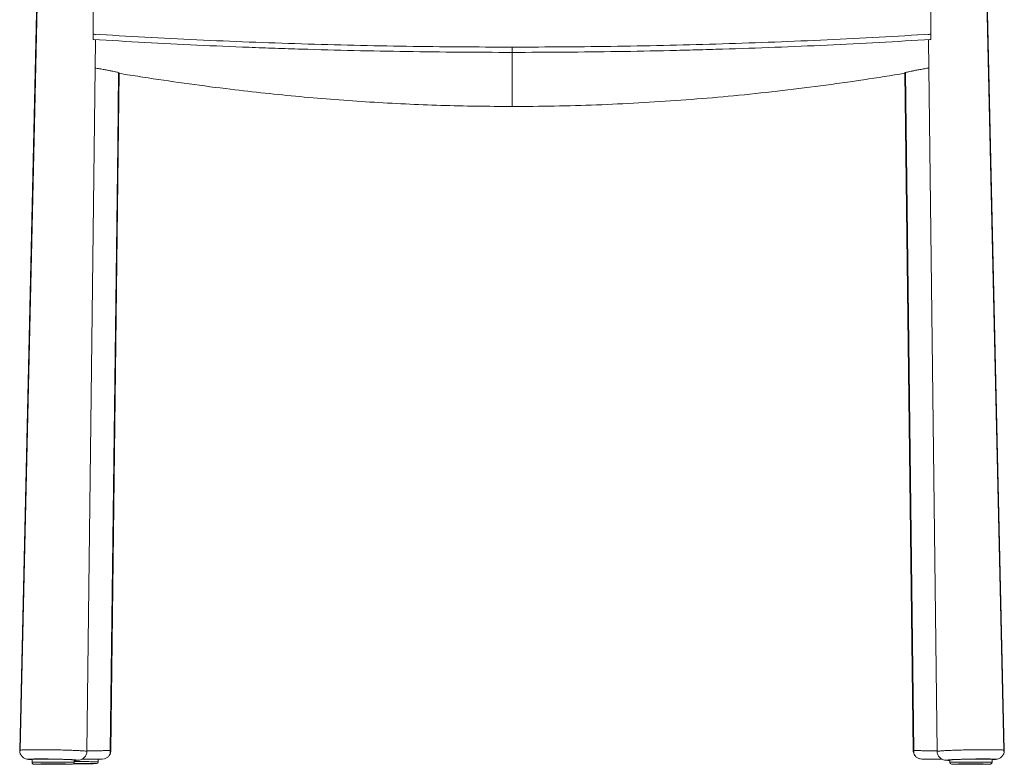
# Model space of a CAD drawing. Header units: millimetres. Extents: x 432 to 990, y -23 to 794.
# Tile 1 of 2: x 432 to 990, y -23 to 399. Entities that reach past the tile are written whole.
import ezdxf

# ---------------------------------------------------------------- set-up
doc = ezdxf.new("R2010")
doc.units = ezdxf.units.MM

msp = doc.modelspace()

# ---------------------------------------------------------------- linework, layer by layer
at = {"color": 7, "linetype": 'Continuous', "lineweight": 15}
for p, q in [((446.65, 645.06), (431.65, -15.17)), ((990.48, -15.17), (975.48, 645.2)), ((469.8, -15.84), (474.74, 387.69)), ((947.4, 387.69), (952.33, -15.84)), ((711.07, 380.73), (711.07, 383.73)), ((488.09, 369.07), (483.39, -15.28)), ((938.75, -15.28), (934.05, 369.07)), ((934.33, 369.24), (939.06, -15.32)), ((990.41, -16.16), (990.12, -15.06)), ((438.64, -20.23), (438.64, -22.14)), ((438.87, -22.01), (438.71, -22.4)), ((462.55, -22.44), (462.41, -22.01)), ((462.64, -22.14), (462.64, -20.64)), ((476.15, -22.13), (476.01, -21.7)), ((476.24, -21.83), (476.24, -20.22)), ((479.85, -19.97), (478.38, -20.22)), ((943.75, -20.22), (942.25, -19.9)), ((959.5, -20.64), (959.5, -22.13)), ((983.5, -22.13), (983.5, -20.23))]:
    msp.add_line(p, q, dxfattribs=at)
at = {"color": 7, "linetype": 'Continuous', "lineweight": 15, "flags": 128}
for points in [[(446.9, 644.59), (440.18, 347.84), (431.97, -15.07)], [(990.16, -15.07), (983.39, 284.15), (975.22, 645.27)], [(473.35, 391.08), (473.34, 390.33), (473.33, 389.58), (473.32, 388.83), (473.31, 388.08)], [(948.83, 388.08), (948.82, 388.83), (948.8, 389.58), (948.79, 390.33), (948.78, 391.08)], [(483.07, -15.32), (487.3, 328.54), (487.8, 369.24)], [(438.64, -20.41), (438.28, -20.36), (438.14, -20.3), (438.37, -20.25), (438.94, -20.21), (439.86, -20.17), (441.08, -20.15), (442.58, -20.14), (444.31, -20.13), (446.22, -20.14), (448.26, -20.16), (450.37, -20.19), (452.49, -20.23), (454.55, -20.28), (456.5, -20.34), (458.28, -20.4), (459.84, -20.47), (461.14, -20.53), (462.14, -20.6), (462.8, -20.66), (463.11, -20.72), (463.07, -20.78), (462.67, -20.83), (462.64, -20.83)], [(959.5, -20.83), (959.47, -20.83), (959.07, -20.78), (959.02, -20.72), (959.33, -20.66), (960, -20.6), (960.99, -20.53), (962.29, -20.47), (963.85, -20.4), (965.63, -20.34), (967.58, -20.28), (969.65, -20.23), (971.76, -20.19), (973.87, -20.16), (975.91, -20.14), (977.82, -20.13), (979.55, -20.14), (981.05, -20.15), (982.28, -20.17), (983.19, -20.21), (983.77, -20.25), (983.99, -20.3), (983.86, -20.36), (983.5, -20.41)]]:
    msp.add_lwpolyline(points, dxfattribs=at)
at = {"color": 7, "linetype": 'Continuous', "lineweight": 15}
for centre, radius, start, end in [((436.65, -15.29), 5, 178.7093, 269.0105), ((985.49, -15.29), 5, 270.9895, 1.2907), ((461.64, -22.03), 1, 269.9989, 359.9989), ((475.24, -21.72), 1, 269.9989, 359.9989), ((960.5, -22.03), 1, 180.0011, 270.0011)]:
    msp.add_arc(centre, radius, start, end, dxfattribs=at)
for points in [[(473.06, 435.09), (473.19, 420.42), (473.29, 405.75), (473.35, 391.08)], [(948.78, 391.08), (948.84, 405.75), (948.94, 420.42), (949.07, 435.09)], [(473.35, 391.08), (473.74, 391.02), (474.35, 390.9), (474.65, 390.8), (474.72, 390.75)], [(469.8, -15.84), (469.8, -15.84), (469.8, -15.83), (469.8, -15.83)], [(483.38, -15.27), (483.38, -15.27), (483.39, -15.28), (483.39, -15.28)], [(952.33, -15.83), (952.33, -15.83), (952.33, -15.84), (952.33, -15.84)], [(438.64, -22.03), (438.64, -22.03), (438.64, -22.02), (438.66, -22.02), (438.68, -22.02), (438.71, -22.02), (438.76, -22.01), (438.81, -22.01), (438.85, -22.01), (438.87, -22.01)]]:
    msp.add_open_spline(points, degree=3, dxfattribs=at)
for points, knots in [([(711.07, 380.73), (691.11, 380.73), (671.14, 380.89), (631.3, 381.5), (611.41, 381.95), (586.59, 382.71), (581.63, 382.87), (571.72, 383.22), (566.76, 383.4), (551.92, 383.97), (542.05, 384.39), (512.49, 385.77), (492.86, 386.84), (473.31, 388.08)], [0, 0, 0, 0, 0.25, 0.25, 0.5, 0.5, 0.5625, 0.5625, 0.625, 0.625, 0.75, 0.75, 1, 1, 1, 1]), ([(473.31, 388.08), (473.64, 388.02), (474.31, 387.9), (474.72, 387.78), (474.69, 387.72), (474.68, 387.71)], [0, 0, 0, 0, 0.417545, 0.847195, 1, 1, 1, 1]), ([(711.07, 383.73), (671.17, 383.73), (631.28, 384.34), (571.75, 386.17), (551.96, 386.93), (512.53, 388.77), (492.89, 389.84), (473.35, 391.08)], [0, 0, 0, 0, 0.5, 0.5, 0.75, 0.75, 1, 1, 1, 1]), ([(473.35, 391.08), (492.89, 389.84), (512.52, 388.77), (542.08, 387.39), (551.96, 386.97), (571.75, 386.21), (581.66, 385.86), (601.5, 385.25), (611.43, 384.99), (631.32, 384.53), (641.28, 384.34), (661.2, 384.04), (671.17, 383.92), (691.12, 383.77), (701.09, 383.73), (711.07, 383.73)], [0, 0, 0, 0, 0.25, 0.25, 0.375, 0.375, 0.5, 0.5, 0.625, 0.625, 0.75, 0.75, 0.875, 0.875, 1, 1, 1, 1]), ([(948.78, 391.08), (929.25, 389.84), (909.61, 388.77), (870.18, 386.93), (850.38, 386.17), (790.85, 384.34), (750.96, 383.73), (711.07, 383.73)], [0, 0, 0, 0, 0.25, 0.25, 0.5, 0.5, 1, 1, 1, 1]), ([(711.07, 383.73), (731.02, 383.73), (750.97, 383.88), (780.85, 384.34), (790.81, 384.53), (810.69, 384.99), (820.62, 385.25), (840.45, 385.86), (850.36, 386.2), (870.14, 386.97), (880.02, 387.39), (909.6, 388.77), (929.24, 389.84), (948.78, 391.08)], [0, 0, 0, 0, 0.25, 0.25, 0.375, 0.375, 0.5, 0.5, 0.625, 0.625, 0.75, 0.75, 1, 1, 1, 1]), ([(948.83, 388.08), (929.28, 386.84), (909.62, 385.77), (870.19, 383.93), (850.4, 383.17), (825.58, 382.41), (820.62, 382.26), (810.68, 382), (805.71, 381.87), (790.79, 381.53), (780.84, 381.34), (750.97, 380.89), (731.03, 380.73), (711.07, 380.73)], [0, 0, 0, 0, 0.25, 0.25, 0.5, 0.5, 0.5625, 0.5625, 0.625, 0.625, 0.75, 0.75, 1, 1, 1, 1]), ([(948.78, 391.08), (948.45, 391.02), (947.79, 390.9), (947.38, 390.78), (947.41, 390.73), (947.42, 390.72)], [0, 0, 0, 0, 0.429993, 0.872452, 1, 1, 1, 1]), ([(947.45, 387.71), (947.46, 387.74), (947.5, 387.81), (948.01, 387.94), (948.6, 388.04), (948.83, 388.08)], [0, 0, 0, 0, 0.294347, 0.723872, 1, 1, 1, 1]), ([(711.07, 350.05), (711.07, 352.24), (711.07, 354.79), (711.07, 360.2), (711.07, 363.07), (711.07, 368.7), (711.07, 371.48), (711.07, 376.56), (711.07, 378.87), (711.07, 380.73)], [0, 0, 0, 0, 0.25, 0.25, 0.5, 0.5, 0.75, 0.75, 1, 1, 1, 1]), ([(474.54, 371.84), (474.66, 371.82), (475.74, 371.64), (477.68, 371.31), (480.26, 370.85), (482.57, 370.42), (484.56, 370.03), (486.14, 369.69), (487.3, 369.4), (487.98, 369.19), (488.13, 369.05), (488.04, 368.99), (487.81, 369), (487.8, 369)], [0, 0, 0, 0, 0.014052, 0.124392, 0.234733, 0.345495, 0.456254, 0.566819, 0.677378, 0.787013, 0.896641, 0.997709, 1, 1, 1, 1]), ([(488.08, 368.85), (489.7, 368.58), (495.17, 367.69), (508.4, 365.61), (527.85, 362.77), (550.02, 359.9), (570.99, 357.52), (590.73, 355.56), (610.55, 353.88), (630.49, 352.5), (650.53, 351.41), (670.67, 350.63), (690.85, 350.14), (704.33, 350.08), (711.07, 350.05)], [0, 0, 0, 0, 0.0222379, 0.075393, 0.1817106, 0.2881091, 0.3765713, 0.4650334, 0.5536981, 0.6423625, 0.7316615, 0.8209604, 0.9104802, 1, 1, 1, 1]), ([(711.07, 350.05), (713.07, 350.05), (723.07, 350.07), (741.07, 350.33), (765.06, 351.1), (789.02, 352.32), (812.95, 353.97), (837.14, 356.07), (861.55, 358.64), (886.17, 361.67), (910.37, 365.05), (926.26, 367.6), (934.05, 368.85)], [0, 0, 0, 0, 0.026577, 0.132896, 0.239262, 0.345628, 0.452362, 0.559097, 0.670214, 0.781331, 0.892829, 1, 1, 1, 1]), ([(934.33, 369), (934.32, 369), (934.06, 369), (934, 369.06), (934.2, 369.21), (934.91, 369.42), (936.07, 369.7), (937.64, 370.04), (939.61, 370.43), (941.91, 370.86), (944.49, 371.31), (946.42, 371.65), (947.48, 371.82), (947.59, 371.84)], [0, 0, 0, 0, 0.006708, 0.114349, 0.221943, 0.329542, 0.438015, 0.546492, 0.656283, 0.766076, 0.876816, 0.987556, 1, 1, 1, 1]), ([(432.02, -15.06), (431.91, -15.24), (431.7, -15.6), (431.72, -15.97), (431.73, -16.16)], [0, 0, 0, 0, 0.500026, 1, 1, 1, 1]), ([(431.99, -15.07), (431.99, -15.07), (431.99, -15.07), (432.02, -15.06), (432.02, -15.06)], [0, 0, 0, 0, 0.975851, 1, 1, 1, 1]), ([(469.8, -15.83), (469.79, -16.42), (469.68, -17.06), (469.3, -17.98), (469.14, -18.28), (468.76, -18.85), (468.53, -19.12), (468.04, -19.6), (467.76, -19.82), (467.18, -20.18), (466.88, -20.33), (465.95, -20.68), (465.31, -20.78), (464.71, -20.77)], [0, 0, 0, 0, 0.25, 0.25, 0.375, 0.375, 0.5, 0.5, 0.625, 0.625, 0.75, 0.75, 1, 1, 1, 1]), ([(479.84, -20), (480.34, -19.79), (481.36, -19.38), (482.46, -18.2), (483.1, -16.79), (483.09, -15.8), (483.08, -15.31)], [0, 0, 0, 0, 0.247078, 0.503155, 0.7573, 1, 1, 1, 1]), ([(483.38, -15.27), (483.33, -16), (483.27, -16.95), (482.68, -17.64), (482.54, -17.8)], [0, 0, 0, 0, 0.774231, 1, 1, 1, 1]), ([(939.7, -18.04), (939.45, -17.67), (938.89, -16.83), (938.8, -15.82), (938.76, -15.27)], [0, 0, 0, 0, 0.451424, 1, 1, 1, 1]), ([(939.05, -15.31), (939.04, -15.8), (939.03, -16.79), (939.68, -18.2), (940.77, -19.38), (941.79, -19.79), (942.29, -20)], [0, 0, 0, 0, 0.2427003, 0.4968454, 0.7529219, 1, 1, 1, 1]), ([(952.33, -15.83), (952.34, -15.83), (952.34, -15.82), (952.36, -15.8), (952.39, -15.79), (952.44, -15.78), (952.49, -15.76), (952.55, -15.75), (952.63, -15.73), (952.72, -15.71), (952.82, -15.7), (952.93, -15.68), (953.05, -15.67), (953.19, -15.65), (953.34, -15.63), (953.5, -15.62), (953.67, -15.6), (954.03, -15.57), (954.64, -15.52), (955.61, -15.45), (956.74, -15.38), (958.47, -15.3), (961, -15.19), (964.42, -15.08), (967.97, -14.98), (971.52, -14.91), (975.06, -14.86), (978.6, -14.83), (982, -14.83), (984.43, -14.85), (986.08, -14.87), (987.17, -14.9), (988.19, -14.93), (989.17, -14.98), (989.89, -15.03), (990.29, -15.09), (990.44, -15.13), (990.48, -15.16), (990.48, -15.17), (990.48, -15.17)], [0, 0, 0, 0, 0.007364, 0.014795, 0.022293, 0.029856, 0.037482, 0.045171, 0.052921, 0.060731, 0.068598, 0.076521, 0.084498, 0.092527, 0.100607, 0.108734, 0.116907, 0.125124, 0.15587, 0.18706, 0.218554, 0.250201, 0.315794, 0.380046, 0.441764, 0.500032, 0.558246, 0.619944, 0.684214, 0.749864, 0.777083, 0.80714, 0.839848, 0.874936, 0.920541, 0.955144, 0.9795, 0.994295, 1, 1, 1, 1]), ([(952.33, -15.83), (952.34, -16.42), (952.46, -17.06), (952.83, -17.98), (952.99, -18.28), (953.38, -18.85), (953.6, -19.12), (954.1, -19.6), (954.37, -19.82), (954.95, -20.18), (955.26, -20.33), (956.19, -20.68), (956.83, -20.78), (957.42, -20.77)], [0, 0, 0, 0, 0.25, 0.25, 0.375, 0.375, 0.5, 0.5, 0.625, 0.625, 0.75, 0.75, 1, 1, 1, 1]), ([(436.56, -20.28), (436.56, -20.24), (436.93, -20.19), (438.33, -20.13), (439.36, -20.11), (441.95, -20.08), (443.5, -20.08), (446.89, -20.1), (448.72, -20.13), (452.39, -20.19), (454.23, -20.23), (457.63, -20.33), (459.2, -20.38), (461.81, -20.49), (462.87, -20.55), (464.31, -20.67), (464.69, -20.72), (464.71, -20.77)], [0, 0, 0, 0, 0.125, 0.125, 0.25, 0.25, 0.375, 0.375, 0.5, 0.5, 0.625, 0.625, 0.75, 0.75, 0.875, 0.875, 1, 1, 1, 1]), ([(438.64, -20.51), (438.28, -20.49), (437.46, -20.44), (436.73, -20.36), (436.62, -20.31), (436.56, -20.28)], [0, 0, 0, 0, 0.27555, 0.637772, 1, 1, 1, 1]), ([(438.64, -22.03), (438.64, -22.15), (438.66, -22.27), (438.76, -22.52), (438.83, -22.64), (439.03, -22.83), (439.15, -22.91), (439.39, -23.01), (439.52, -23.03), (439.64, -23.03)], [0, 0, 0, 0, 0.25, 0.25, 0.5, 0.5, 0.75, 0.75, 1, 1, 1, 1]), ([(464.71, -20.77), (464.67, -20.79), (464.58, -20.84), (463.85, -20.9), (463.02, -20.92), (462.64, -20.93)], [0, 0, 0, 0, 0.353784, 0.707557, 1, 1, 1, 1]), ([(466.98, -20.22), (467.1, -20.22), (468.14, -20.22), (470.02, -20.22), (472.46, -20.22), (474.59, -20.22), (476.31, -20.22), (477.55, -20.22), (478.31, -20.22), (478.36, -20.22), (478.38, -20.22)], [0, 0, 0, 0, 0.0179588, 0.1582485, 0.2985399, 0.43883, 0.5791239, 0.7194155, 0.859707, 1, 1, 1, 1]), ([(943.75, -20.22), (943.78, -20.22), (943.82, -20.22), (944.58, -20.22), (945.83, -20.22), (947.55, -20.22), (949.67, -20.22), (952.12, -20.22), (954.01, -20.22), (955.08, -20.22), (955.21, -20.22)], [0, 0, 0, 0, 0.139879, 0.279757, 0.419635, 0.559515, 0.699392, 0.83927, 0.979146, 1, 1, 1, 1]), ([(957.42, -20.77), (957.44, -20.72), (957.83, -20.67), (959.27, -20.55), (960.32, -20.49), (962.94, -20.38), (964.5, -20.33), (967.91, -20.23), (969.74, -20.19), (973.41, -20.13), (975.25, -20.1), (978.63, -20.08), (980.18, -20.08), (982.77, -20.11), (983.81, -20.13), (985.21, -20.19), (985.57, -20.24), (985.57, -20.28)], [0, 0, 0, 0, 0.125, 0.125, 0.25, 0.25, 0.375, 0.375, 0.5, 0.5, 0.625, 0.625, 0.75, 0.75, 0.875, 0.875, 1, 1, 1, 1]), ([(959.5, -20.93), (959.12, -20.92), (958.28, -20.9), (957.55, -20.84), (957.46, -20.79), (957.42, -20.77)], [0, 0, 0, 0, 0.292443, 0.646216, 1, 1, 1, 1]), ([(959.5, -22.03), (959.5, -22.02), (959.5, -22.01), (959.73, -22.01), (959.73, -22.01)], [0, 0, 0, 0, 0.998277, 1, 1, 1, 1]), ([(959.73, -22.01), (959.66, -22.08), (959.53, -22.22), (959.57, -22.37), (959.59, -22.44)], [0, 0, 0, 0, 0.500425, 1, 1, 1, 1]), ([(983.48, -22.13), (983.47, -22.22), (983.45, -22.38), (983.34, -22.58), (983.21, -22.74), (983.05, -22.87), (982.82, -22.99), (982.62, -23.01), (982.5, -23.03)], [0, 0, 0, 0, 0.1835477, 0.3219243, 0.4632388, 0.6045549, 0.7429358, 1, 1, 1, 1]), ([(983.43, -22.4), (983.44, -22.33), (983.46, -22.2), (983.33, -22.07), (983.26, -22.01)], [0, 0, 0, 0, 0.499599, 1, 1, 1, 1]), ([(985.57, -20.28), (985.52, -20.31), (985.4, -20.36), (984.67, -20.44), (983.85, -20.49), (983.5, -20.51)], [0, 0, 0, 0, 0.362228, 0.72445, 1, 1, 1, 1]), ([(439.64, -23.03), (439.64, -23.01), (439.93, -23), (441.03, -22.98), (441.84, -22.97), (443.88, -22.95), (445.1, -22.94), (447.76, -22.93), (450.64, -22.93), (453.52, -22.93), (456.18, -22.94), (457.4, -22.95), (459.44, -22.97), (460.25, -22.98), (461.35, -23), (461.64, -23.01), (461.64, -23.03)], [0, 0, 0, 0, 0.125, 0.125, 0.25, 0.25, 0.375, 0.375, 0.5, 0.625, 0.625, 0.75, 0.75, 0.875, 0.875, 1, 1, 1, 1]), ([(461.64, -23.03), (461.64, -23.04), (461.35, -23.05), (460.25, -23.08), (459.44, -23.09), (457.4, -23.11), (456.18, -23.11), (453.52, -23.12), (450.64, -23.13), (447.76, -23.12), (445.1, -23.11), (443.88, -23.11), (441.84, -23.09), (441.03, -23.08), (439.93, -23.05), (439.64, -23.04), (439.64, -23.03)], [0, 0, 0, 0, 0.125, 0.125, 0.25, 0.25, 0.375, 0.375, 0.5, 0.625, 0.625, 0.75, 0.75, 0.875, 0.875, 1, 1, 1, 1]), ([(475.24, -22.72), (475.2, -22.72), (475.12, -22.74), (474.47, -22.76), (473.45, -22.77), (472.07, -22.79), (470.39, -22.8), (468.48, -22.81), (466.4, -22.81), (464.28, -22.82), (462.9, -22.81), (462.23, -22.81)], [0, 0, 0, 0, 0.111855, 0.223718, 0.335569, 0.447427, 0.559287, 0.671139, 0.783005, 0.894857, 1, 1, 1, 1]), ([(960.5, -23.03), (960.49, -23.01), (960.78, -23), (961.88, -22.98), (962.7, -22.97), (964.74, -22.95), (965.96, -22.94), (968.62, -22.93), (971.5, -22.93), (974.37, -22.93), (977.04, -22.94), (978.26, -22.95), (980.29, -22.97), (981.11, -22.98), (982.21, -23), (982.5, -23.01), (982.5, -23.03)], [0, 0, 0, 0, 0.125, 0.125, 0.25, 0.25, 0.375, 0.375, 0.5, 0.625, 0.625, 0.75, 0.75, 0.875, 0.875, 1, 1, 1, 1]), ([(982.5, -23.03), (982.5, -23.04), (982.21, -23.05), (981.11, -23.08), (980.29, -23.09), (978.26, -23.11), (977.04, -23.11), (974.37, -23.12), (971.5, -23.13), (968.62, -23.12), (965.96, -23.11), (964.74, -23.11), (962.7, -23.09), (961.88, -23.08), (960.78, -23.05), (960.49, -23.04), (960.5, -23.03)], [0, 0, 0, 0, 0.125, 0.125, 0.25, 0.25, 0.375, 0.375, 0.5, 0.625, 0.625, 0.75, 0.75, 0.875, 0.875, 1, 1, 1, 1])]:
    msp.add_open_spline(points, degree=3, knots=knots, dxfattribs=at)
at = {"color": 8, "linetype": 'Continuous', "lineweight": 15}
for points, knots in [([(432.02, -15.06), (432.33, -15.03), (432.95, -14.97), (434.75, -14.9), (437.11, -14.85), (440.01, -14.83), (443.3, -14.83), (446.89, -14.86), (450.62, -14.91), (454.35, -14.99), (457.94, -15.08), (461.26, -15.19), (464.18, -15.32), (466.59, -15.45), (468.38, -15.58), (469.54, -15.71), (469.72, -15.79), (469.8, -15.83)], [0, 0, 0, 0, 0.066572, 0.13325, 0.199922, 0.266595, 0.333269, 0.399938, 0.466609, 0.53328, 0.599949, 0.666623, 0.733294, 0.799969, 0.866647, 0.933322, 1, 1, 1, 1]), ([(469.81, -15.42), (470.42, -15.42), (472.24, -15.42), (474.98, -15.42), (477.9, -15.4), (480.28, -15.38), (482.05, -15.35), (483.17, -15.32), (483.32, -15.29), (483.39, -15.28)], [0, 0, 0, 0, 0.0780315, 0.2317035, 0.385382, 0.5390488, 0.692715, 0.8463567, 1, 1, 1, 1]), ([(938.75, -15.28), (938.82, -15.29), (938.96, -15.32), (940.09, -15.35), (941.85, -15.38), (944.24, -15.4), (947.15, -15.42), (949.9, -15.42), (951.72, -15.42), (952.33, -15.42)], [0, 0, 0, 0, 0.1536433, 0.307285, 0.4609512, 0.614618, 0.7682964, 0.9219684, 1, 1, 1, 1]), ([(438.87, -22.01), (438.89, -22.01), (438.94, -22), (439.02, -22), (439.1, -22), (439.2, -22), (439.3, -21.99), (439.41, -21.99), (439.54, -21.99), (439.67, -21.98), (439.8, -21.98), (439.95, -21.98), (440.1, -21.98), (440.27, -21.97), (440.44, -21.97), (440.62, -21.97), (440.8, -21.97), (440.99, -21.96), (441.19, -21.96), (441.4, -21.96), (441.62, -21.96), (441.84, -21.96), (442.07, -21.95), (442.3, -21.95), (442.54, -21.95), (442.79, -21.95), (443.04, -21.95), (443.3, -21.94), (443.57, -21.94), (443.84, -21.94), (444.11, -21.94), (444.39, -21.94), (444.68, -21.94), (444.97, -21.93), (445.26, -21.93), (445.56, -21.93), (445.86, -21.93), (446.16, -21.93), (446.47, -21.93), (446.79, -21.93), (447.1, -21.93), (447.42, -21.93), (447.74, -21.92), (448.06, -21.92), (448.38, -21.92), (448.71, -21.92), (449.04, -21.92), (449.36, -21.92), (449.69, -21.92), (450.02, -21.92), (450.35, -21.92), (450.69, -21.92), (451.02, -21.92), (451.35, -21.92), (451.68, -21.92), (452.01, -21.92), (452.33, -21.92), (452.66, -21.92), (452.99, -21.92), (453.42, -21.92), (453.96, -21.93), (454.6, -21.93), (455.23, -21.93), (455.85, -21.93), (456.45, -21.93), (457.03, -21.94), (457.59, -21.94), (458.12, -21.94), (458.64, -21.95), (459.13, -21.95), (459.59, -21.96), (460.03, -21.96), (460.43, -21.97), (460.81, -21.97), (461.15, -21.98), (461.46, -21.98), (461.73, -21.99), (461.97, -21.99), (462.18, -22), (462.34, -22), (462.48, -22.01), (462.57, -22.02), (462.63, -22.02), (462.64, -22.03), (462.64, -22.03)], [0, 0, 0, 0, 0.00936, 0.01872, 0.02808, 0.03744, 0.0468, 0.05616, 0.06552, 0.07488, 0.08424, 0.0936, 0.10296, 0.11232, 0.12168, 0.13104, 0.1404, 0.14976, 0.15912, 0.16848, 0.17784, 0.1872, 0.19656, 0.20592, 0.21528, 0.22464, 0.234, 0.24336, 0.25272, 0.26208, 0.27144, 0.2808, 0.29016, 0.29952, 0.30888, 0.31824, 0.3276, 0.33696, 0.34632, 0.35568, 0.36504, 0.3744, 0.38376, 0.39312, 0.40248, 0.41184, 0.4212, 0.43056, 0.43992, 0.44928, 0.45864, 0.468, 0.47736, 0.48672, 0.49608, 0.50544, 0.5148, 0.52416, 0.53352, 0.54288, 0.561927, 0.580974, 0.60002, 0.619067, 0.638114, 0.65716, 0.676207, 0.695254, 0.7143, 0.733347, 0.752394, 0.77144, 0.790487, 0.809534, 0.82858, 0.847627, 0.866673, 0.88572, 0.904767, 0.923813, 0.94286, 0.961907, 0.980953, 1, 1, 1, 1]), ([(462.64, -21.61), (463.17, -21.61), (464.49, -21.61), (466.6, -21.61), (468.86, -21.62), (470.95, -21.63), (472.78, -21.64), (474.29, -21.66), (475.4, -21.68), (476.11, -21.7), (476.2, -21.71), (476.24, -21.72)], [0, 0, 0, 0, 0.078889, 0.194027, 0.309166, 0.424305, 0.539444, 0.654583, 0.769722, 0.884861, 1, 1, 1, 1]), ([(959.73, -22.01), (959.92, -22), (960.32, -21.99), (961.46, -21.97), (962.95, -21.95), (964.79, -21.94), (966.87, -21.93), (969.14, -21.92), (971.5, -21.92), (973.85, -21.92), (976.12, -21.93), (978.21, -21.94), (980.03, -21.95), (981.54, -21.97), (982.65, -21.99), (983.36, -22.01), (983.45, -22.02), (983.5, -22.03)], [0, 0, 0, 0, 0.066559, 0.133234, 0.199908, 0.266582, 0.333257, 0.399931, 0.466605, 0.53328, 0.599954, 0.666628, 0.733303, 0.799977, 0.866651, 0.933326, 1, 1, 1, 1]), ([(462.33, -22.62), (462.97, -22.62), (464.32, -22.62), (466.4, -22.62), (468.48, -22.63), (470.39, -22.64), (472.07, -22.65), (473.45, -22.66), (474.47, -22.68), (475.12, -22.7), (475.2, -22.71), (475.24, -22.72)], [0, 0, 0, 0, 0.100307, 0.212763, 0.325233, 0.437689, 0.550155, 0.662617, 0.775073, 0.887541, 1, 1, 1, 1])]:
    msp.add_open_spline(points, degree=3, knots=knots, dxfattribs=at)

doc.saveas('drawing.dxf')
